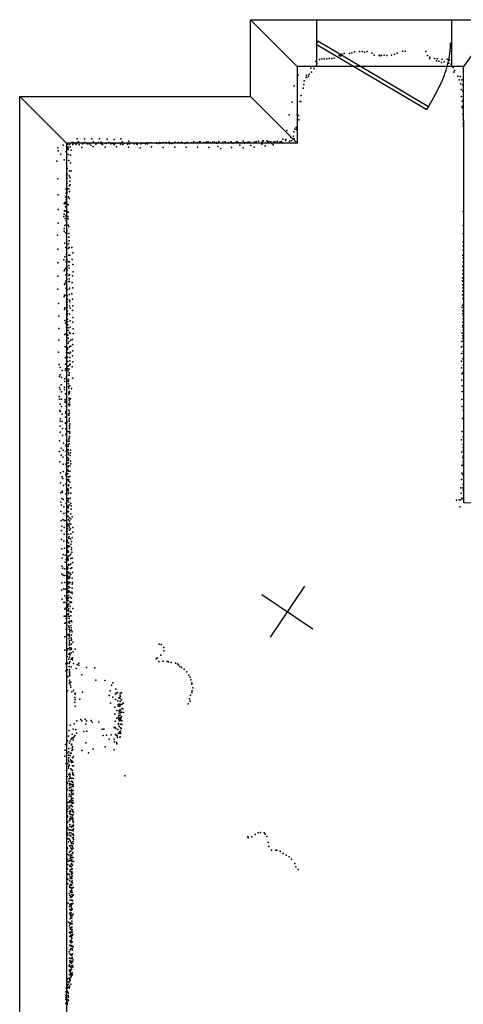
# Model space of a CAD drawing. Header units: millimetres. Extents: x -32813 to 10799, y -19025 to 25907.
# Tile 24 of 31: x -18140 to -15243, y 13025 to 19450. Entities that reach past the tile are written whole.
import ezdxf

# ---------------------------------------------------------------- set-up
doc = ezdxf.new("R2010")
doc.units = ezdxf.units.MM
for name, color, linetype in [('DOORS', 7, 'Continuous'), ('P', 9, 'Continuous'), ('PANOS', 10, 'Continuous'), ('ROOMS', 1, 'Continuous'), ('WALLS', 3, 'Continuous')]:
    doc.layers.add(name, color=color, linetype=linetype)

# ---------------------------------------------------------------- blocks, each defined once
blk = doc.blocks.new('1-Standard_3C')
for points in [[(-403.982, 5.64828), (253.382, 394.931), (263.573, 377.722), (-393.791, -11.5606), (-403.982, 5.64828)], [(263.573, 377.722), (275.367, 357.142), (283.15, 343.495), (290.844, 329.879), (298.429, 316.269), (305.882, 302.642), (313.184, 288.973), (320.313, 275.239), (327.249, 261.416), (333.971, 247.479), (340.456, 233.405), (346.686, 219.17), (352.638, 204.75), (358.291, 190.121), (363.626, 175.258), (368.62, 160.139), (373.253, 144.738), (377.503, 129.032), (381.351, 112.998), (384.774, 96.6102), (387.752, 79.8457), (390.265, 62.6802), (392.29, 45.0899), (393.807, 27.0508), (395.085, -0.90191)]]:
    blk.add_lwpolyline(points)

msp = doc.modelspace()

# ---------------------------------------------------------------- linework, layer by layer
at = {"layer": 'DOORS'}
msp.add_lwpolyline([(-16200.5, 19450.5), (-15320.5, 19450.5), (-15320.5, 19145.5), (-16200.5, 19145.5), (-16200.5, 19450.5)], dxfattribs=at)
at = {"layer": 'P'}
for p in [(-16053, 19216), (-16036, 19225), (-16020, 19229), (-15987, 19229), (-15970, 19235), (-15953, 19241), (-15920, 19242), (-15904, 19244), (-15888, 19238), (-15871, 19243), (-15840, 19231), (-15825, 19220), (-15793, 19218), (-15788, 19214), (-15777, 19216), (-15760, 19220), (-15743, 19217), (-15711, 19219), (-15692, 19226), (-15675, 19231), (-15639, 19246), (-15622, 19246), (-15487, 19242), (-15476, 19217), (-16207, 19178), (-16200, 19167), (-16183, 19191), (-16167, 19195), (-16151, 19196), (-16135, 19194), (-16119, 19197), (-16102, 19198), (-16087, 19200), (-16044, 19213), (-15464, 19198), (-15462, 19206), (-15430, 19197), (-15417, 19183), (-15414, 19196), (-15402, 19179), (-15386, 19172), (-15381, 19193), (-15368, 19175), (-15348, 19192), (-15337, 19167), (-15333, 19187), (-15322, 19160), (-16322, 19089), (-16267, 19088), (-16250, 19096), (-16238, 19134), (-16234, 19107), (-16218, 19132), (-15310, 19139), (-15304, 19107), (-15301, 19120), (-16285, 19028), (-16283, 19052), (-16269, 19075), (-16265, 19074), (-16253, 19083), (-15278, 19081), (-15269, 19059), (-15264, 19079), (-15261, 19031), (-15253, 19059), (-15248, 19026), (-16347, 19018), (-16289, 19004), (-15257, 18994), (-15245, 18983), (-16361, 18913), (-16309, 18916), (-16303, 18916), (-16301, 18956), (-15255, 18950), (-15250, 18919), (-16381, 18829), (-16327, 18830), (-15252, 18884), (-15249, 18876), (-15246, 18835), (-16320, 18826), (-16318, 18797), (-15244, 18796), (-15244, 18772), (-16396, 18727), (-16350, 18718), (-16344, 18736), (-16335, 18747), (-16332, 18733), (-15243, 18757), (-17827, 18639), (-17815, 18636), (-17800, 18649), (-17798, 18646), (-17793, 18637), (-17792, 18649), (-17781, 18645), (-17772, 18637), (-17765, 18673), (-17764, 18649), (-17756, 18653), (-17754, 18646), (-17749, 18646), (-17730, 18640), (-17718, 18673), (-17718, 18648), (-17712, 18646), (-17699, 18641), (-17687, 18641), (-17684, 18642), (-17669, 18673), (-17668, 18646), (-17659, 18653), (-17654, 18646), (-17651, 18646), (-17642, 18638), (-17637, 18644), (-17626, 18648), (-17619, 18672), (-17609, 18652), (-17605, 18645), (-17605, 18640), (-17600, 18637), (-17599, 18637), (-17582, 18644), (-17575, 18642), (-17569, 18670), (-17559, 18649), (-17544, 18641), (-17538, 18642), (-17529, 18642), (-17523, 18669), (-17516, 18642), (-17514, 18644), (-17497, 18644), (-17482, 18638), (-17480, 18673), (-17470, 18654), (-17466, 18637), (-17455, 18645), (-17437, 18639), (-17432, 18644), (-17427, 18658), (-17423, 18641), (-17413, 18647), (-17393, 18641), (-17391, 18644), (-17378, 18642), (-17373, 18637), (-17371, 18644), (-17348, 18640), (-17334, 18645), (-17329, 18644), (-17319, 18641), (-17305, 18646), (-17305, 18642), (-17305, 18641), (-17288, 18647), (-17277, 18646), (-17247, 18644), (-17246, 18646), (-17233, 18642), (-17224, 18648), (-17218, 18645), (-17206, 18649), (-17190, 18646), (-17183, 18648), (-17165, 18651), (-17161, 18643), (-17146, 18643), (-17133, 18646), (-17124, 18651), (-17105, 18648), (-17099, 18647), (-17083, 18652), (-17076, 18645), (-17061, 18643), (-17048, 18648), (-17042, 18650), (-17020, 18647), (-17016, 18646), (-17002, 18653), (-16991, 18647), (-16978, 18649), (-16976, 18646), (-16965, 18653), (-16961, 18654), (-16937, 18650), (-16925, 18650), (-16920, 18652), (-16910, 18653), (-16896, 18646), (-16894, 18648), (-16879, 18652), (-16868, 18652), (-16854, 18650), (-16854, 18644), (-16840, 18656), (-16840, 18650), (-16813, 18651), (-16799, 18653), (-16798, 18650), (-16784, 18646), (-16775, 18650), (-16758, 18653), (-16757, 18649), (-16747, 18645), (-16733, 18646), (-16730, 18648), (-16719, 18656), (-16716, 18648), (-16702, 18647), (-16693, 18647), (-16680, 18658), (-16676, 18646), (-16672, 18644), (-16667, 18650), (-16653, 18648), (-16648, 18651), (-16638, 18652), (-16635, 18650), (-16608, 18651), (-16599, 18650), (-16595, 18655), (-16581, 18658), (-16559, 18638), (-16558, 18649), (-16554, 18657), (-16547, 18660), (-16533, 18647), (-16527, 18659), (-16520, 18653), (-16513, 18656), (-16500, 18654), (-16493, 18643), (-16480, 18653), (-16473, 18653), (-16459, 18656), (-16456, 18658), (-16441, 18652), (-16432, 18655), (-16427, 18650), (-16421, 18670), (-16405, 18665), (-16405, 18663), (-16403, 18668), (-16379, 18656), (-16375, 18658), (-16370, 18682), (-16364, 18661), (-16351, 18690), (-16347, 18672), (-17892, 18615), (-17889, 18595), (-17871, 18573), (-17857, 18632), (-17837, 18590), (-17835, 18622), (-17835, 18583), (-17825, 18609), (-17823, 18620), (-17823, 18603), (-17823, 18571), (-17811, 18618), (-17805, 18600), (-17752, 18634), (-17735, 18617), (-17675, 18632), (-17661, 18623), (-17583, 18619), (-17523, 18635), (-17507, 18621), (-17430, 18618), (-17353, 18615), (-17279, 18620), (-17203, 18617), (-17128, 18618), (-17053, 18619), (-16978, 18618), (-16904, 18617), (-16846, 18622), (-16827, 18610), (-16756, 18617), (-16703, 18631), (-16681, 18614), (-16630, 18629), (-16609, 18618), (-16538, 18627), (-16485, 18633), (-17898, 18527), (-17849, 18535), (-17835, 18534), (-17835, 18533), (-17834, 18551), (-17834, 18516), (-17820, 18532), (-17809, 18566), (-17809, 18516), (-17831, 18480), (-17831, 18479), (-17830, 18445), (-17816, 18462), (-17805, 18464), (-17891, 18411), (-17835, 18435), (-17833, 18432), (-17833, 18381), (-17832, 18385), (-17831, 18414), (-17817, 18432), (-17813, 18396), (-17810, 18420), (-17838, 18344), (-17837, 18319), (-17833, 18334), (-17831, 18322), (-17827, 18347), (-17819, 18346), (-17816, 18329), (-17815, 18367), (-17811, 18373), (-17888, 18308), (-17850, 18252), (-17843, 18260), (-17840, 18292), (-17839, 18251), (-17837, 18277), (-17834, 18301), (-17821, 18295), (-17817, 18283), (-17888, 18212), (-17847, 18203), (-17845, 18249), (-17842, 18230), (-17842, 18202), (-17827, 18195), (-17825, 18244), (-17823, 18242), (-17823, 18195), (-15243, 18198), (-17889, 18122), (-17853, 18167), (-17849, 18182), (-17843, 18153), (-17840, 18171), (-17837, 18139), (-17825, 18165), (-17824, 18151), (-17850, 18071), (-17849, 18088), (-17845, 18108), (-17842, 18059), (-17837, 18111), (-17830, 18075), (-17823, 18110), (-17820, 18100), (-15243, 18108), (-17894, 18044), (-17835, 18031), (-17832, 18052), (-17832, 18001), (-17820, 18055), (-17820, 18031), (-17818, 18008), (-15243, 18052), (-15243, 18000), (-17892, 17952), (-17846, 17991), (-17838, 17963), (-17833, 17955), (-17833, 17932), (-17832, 17977), (-17822, 17987), (-17821, 17960), (-17818, 17963), (-17799, 17963), (-17794, 17930), (-15244, 17973), (-15244, 17948), (-17853, 17884), (-17845, 17903), (-17837, 17874), (-17836, 17917), (-17835, 17865), (-17833, 17908), (-17831, 17883), (-17821, 17871), (-17820, 17913), (-17814, 17870), (-17813, 17913), (-17797, 17886), (-15246, 17913), (-15244, 17895), (-15244, 17868), (-17892, 17863), (-17850, 17812), (-17846, 17820), (-17838, 17829), (-17831, 17837), (-17831, 17815), (-17819, 17846), (-17817, 17828), (-17793, 17852), (-17791, 17806), (-15247, 17839), (-15246, 17840), (-15246, 17814), (-17891, 17777), (-17840, 17744), (-17839, 17786), (-17833, 17776), (-17833, 17754), (-17831, 17793), (-17820, 17784), (-17819, 17741), (-17817, 17759), (-17816, 17786), (-17814, 17741), (-17796, 17778), (-15248, 17765), (-15248, 17746), (-15247, 17744), (-15246, 17792), (-17891, 17691), (-17848, 17723), (-17844, 17731), (-17838, 17698), (-17832, 17711), (-17829, 17688), (-17814, 17698), (-17814, 17695), (-17798, 17735), (-17794, 17701), (-15247, 17721), (-15246, 17700), (-15246, 17679), (-17849, 17641), (-17847, 17652), (-17836, 17653), (-17835, 17609), (-17830, 17648), (-17830, 17608), (-17829, 17627), (-17817, 17657), (-17816, 17621), (-17814, 17656), (-17812, 17610), (-17799, 17661), (-17795, 17627), (-15248, 17655), (-15247, 17632), (-17886, 17598), (-17848, 17560), (-17845, 17569), (-17835, 17567), (-17830, 17590), (-17830, 17572), (-17828, 17551), (-17814, 17582), (-17811, 17567), (-17795, 17552), (-17794, 17583), (-15250, 17573), (-15249, 17588), (-15247, 17551), (-17885, 17515), (-17845, 17488), (-17835, 17484), (-17834, 17525), (-17831, 17517), (-17829, 17497), (-17828, 17532), (-17816, 17529), (-17814, 17529), (-17811, 17485), (-17793, 17508), (-15247, 17533), (-15244, 17499), (-15243, 17519), (-17885, 17436), (-17842, 17470), (-17835, 17442), (-17827, 17478), (-17825, 17458), (-17824, 17439), (-17824, 17421), (-17810, 17443), (-17794, 17477), (-17792, 17434), (-15247, 17455), (-15246, 17477), (-15245, 17441), (-15244, 17424), (-17885, 17358), (-17845, 17397), (-17841, 17399), (-17833, 17398), (-17833, 17358), (-17826, 17391), (-17824, 17372), (-17818, 17350), (-17814, 17409), (-17810, 17402), (-17807, 17360), (-17795, 17363), (-17792, 17402), (-15253, 17350), (-15250, 17405), (-15245, 17387), (-15245, 17371), (-15243, 17355), (-17843, 17316), (-17837, 17315), (-17834, 17319), (-17827, 17297), (-17825, 17310), (-17824, 17339), (-17815, 17316), (-17807, 17320), (-17794, 17330), (-17793, 17289), (-15254, 17315), (-15244, 17320), (-15243, 17288), (-17886, 17281), (-17842, 17244), (-17841, 17245), (-17835, 17278), (-17827, 17250), (-17823, 17276), (-17815, 17271), (-17813, 17245), (-17813, 17225), (-17809, 17281), (-17795, 17257), (-15253, 17271), (-15246, 17238), (-17883, 17200), (-17876, 17181), (-17862, 17161), (-17841, 17203), (-17841, 17172), (-17841, 17164), (-17826, 17220), (-17825, 17175), (-17824, 17189), (-17823, 17159), (-17818, 17169), (-17814, 17196), (-17810, 17202), (-17798, 17186), (-17794, 17217), (-15255, 17221), (-15255, 17178), (-15244, 17195), (-17881, 17121), (-17875, 17133), (-17868, 17116), (-17845, 17107), (-17835, 17120), (-17822, 17130), (-17822, 17102), (-17822, 17096), (-17818, 17146), (-17817, 17131), (-17793, 17111), (-15252, 17140), (-15252, 17098), (-15246, 17145), (-15243, 17151), (-17881, 17049), (-17877, 17037), (-17869, 17068), (-17847, 17052), (-17847, 17038), (-17846, 17089), (-17823, 17089), (-17822, 17075), (-17821, 17056), (-17820, 17046), (-17813, 17062), (-17801, 17043), (-15251, 17060), (-17882, 16991), (-17880, 16974), (-17867, 17021), (-17867, 16973), (-17843, 16971), (-17842, 17009), (-17819, 17020), (-17819, 17007), (-17818, 16981), (-17817, 16978), (-17817, 16968), (-17814, 17023), (-17814, 17013), (-17809, 16976), (-15252, 16971), (-15250, 17023), (-17878, 16901), (-17876, 16942), (-17867, 16926), (-17844, 16960), (-17843, 16952), (-17836, 16928), (-17821, 16942), (-17819, 16903), (-17817, 16931), (-17816, 16955), (-17812, 16939), (-15250, 16925), (-15243, 16903), (-17876, 16894), (-17875, 16845), (-17862, 16877), (-17842, 16856), (-17839, 16893), (-17839, 16882), (-17821, 16877), (-17819, 16867), (-17818, 16897), (-17817, 16838), (-17816, 16883), (-17816, 16849), (-15249, 16848), (-17877, 16831), (-17875, 16798), (-17862, 16829), (-17861, 16782), (-17842, 16820), (-17842, 16816), (-17838, 16780), (-17830, 16827), (-17818, 16829), (-17816, 16791), (-17814, 16803), (-17814, 16781), (-17813, 16812), (-17876, 16759), (-17860, 16736), (-17839, 16746), (-17838, 16743), (-17826, 16763), (-17820, 16712), (-17818, 16720), (-17816, 16730), (-17815, 16762), (-17814, 16759), (-17813, 16753), (-15254, 16709), (-15250, 16764), (-15243, 16729), (-17881, 16701), (-17870, 16655), (-17855, 16687), (-17838, 16676), (-17836, 16669), (-17835, 16705), (-17824, 16700), (-17824, 16665), (-17823, 16674), (-17823, 16645), (-17818, 16700), (-17818, 16682), (-15243, 16679), (-15243, 16659), (-17880, 16632), (-17870, 16608), (-17859, 16596), (-17856, 16641), (-17836, 16632), (-17836, 16606), (-17831, 16594), (-17826, 16637), (-17822, 16623), (-17822, 16586), (-17821, 16613), (-17810, 16607), (-17809, 16641), (-17809, 16623), (-15253, 16627), (-15246, 16592), (-15244, 16603), (-15243, 16641), (-17879, 16565), (-17856, 16549), (-17840, 16549), (-17835, 16525), (-17831, 16558), (-17823, 16575), (-17823, 16532), (-17822, 16576), (-17822, 16558), (-17822, 16539), (-17813, 16538), (-17808, 16569), (-17806, 16552), (-15252, 16541), (-15244, 16567), (-15244, 16550), (-15244, 16542), (-17874, 16493), (-17862, 16466), (-17858, 16457), (-17857, 16502), (-17838, 16481), (-17837, 16490), (-17837, 16479), (-17834, 16453), (-17826, 16512), (-17825, 16487), (-17822, 16503), (-17821, 16467), (-17813, 16504), (-17813, 16469), (-15253, 16491), (-15245, 16482), (-17874, 16428), (-17854, 16410), (-17838, 16419), (-17834, 16419), (-17826, 16388), (-17823, 16450), (-17822, 16408), (-17821, 16441), (-17820, 16415), (-17819, 16448), (-17812, 16433), (-17806, 16395), (-15260, 16395), (-15255, 16450), (-15245, 16395), (-15244, 16418), (-17871, 16362), (-17864, 16326), (-17862, 16373), (-17860, 16367), (-17838, 16357), (-17832, 16347), (-17827, 16379), (-17823, 16326), (-17822, 16366), (-17822, 16358), (-17822, 16325), (-17821, 16382), (-17810, 16328), (-17807, 16361), (-15256, 16361), (-15252, 16328), (-15243, 16381), (-15243, 16322), (-17871, 16302), (-17868, 16283), (-17856, 16319), (-17851, 16272), (-17837, 16294), (-17829, 16277), (-17827, 16310), (-17824, 16264), (-17822, 16271), (-17821, 16317), (-17820, 16301), (-17817, 16284), (-17807, 16293), (-17805, 16277), (-15287, 16315), (-15270, 16317), (-15266, 16272), (-15259, 16316), (-17871, 16241), (-17851, 16227), (-17836, 16232), (-17834, 16213), (-17829, 16244), (-17824, 16210), (-17823, 16239), (-17821, 16240), (-17818, 16200), (-17807, 16226), (-17804, 16257), (-17797, 16205), (-17870, 16180), (-17864, 16145), (-17859, 16189), (-17850, 16182), (-17849, 16137), (-17838, 16182), (-17831, 16162), (-17829, 16142), (-17823, 16157), (-17821, 16187), (-17820, 16150), (-17816, 16178), (-17816, 16138), (-17815, 16162), (-17807, 16192), (-17806, 16159), (-17794, 16137), (-17867, 16117), (-17850, 16092), (-17834, 16109), (-17832, 16073), (-17830, 16110), (-17825, 16128), (-17824, 16093), (-17822, 16069), (-17818, 16077), (-17815, 16119), (-17808, 16127), (-17807, 16094), (-17798, 16071), (-17794, 16107), (-17868, 16058), (-17852, 16047), (-17848, 16002), (-17831, 16053), (-17830, 16050), (-17830, 16046), (-17829, 16003), (-17828, 16042), (-17828, 16010), (-17823, 16017), (-17823, 16010), (-17821, 16037), (-17819, 16064), (-17815, 16015), (-17809, 16062), (-17806, 16028), (-17803, 16044), (-17803, 16006), (-17865, 15998), (-17862, 15937), (-17857, 15961), (-17843, 15956), (-17829, 15987), (-17829, 15987), (-17827, 15977), (-17827, 15945), (-17822, 15983), (-17822, 15975), (-17822, 15949), (-17816, 15954), (-17806, 15963), (-17803, 15993), (-17799, 15975), (-17864, 15883), (-17844, 15911), (-17836, 15927), (-17830, 15933), (-17830, 15877), (-17829, 15927), (-17827, 15880), (-17826, 15935), (-17824, 15930), (-17824, 15923), (-17822, 15896), (-17822, 15890), (-17816, 15892), (-17807, 15933), (-17807, 15900), (-17800, 15873), (-17797, 15936), (-17794, 15908), (-17866, 15831), (-17859, 15871), (-17856, 15825), (-17845, 15867), (-17845, 15823), (-17830, 15870), (-17830, 15832), (-17829, 15864), (-17828, 15817), (-17827, 15848), (-17827, 15820), (-17825, 15870), (-17822, 15844), (-17822, 15810), (-17819, 15837), (-17815, 15818), (-17813, 15809), (-17812, 15839), (-17808, 15869), (-17807, 15829), (-17795, 15843), (-17865, 15776), (-17846, 15778), (-17830, 15802), (-17829, 15776), (-17829, 15756), (-17829, 15754), (-17828, 15767), (-17825, 15801), (-17825, 15784), (-17820, 15780), (-17820, 15768), (-17820, 15749), (-17818, 15805), (-17813, 15745), (-17811, 15777), (-17798, 15805), (-17797, 15766), (-17796, 15777), (-17867, 15728), (-17855, 15736), (-17846, 15690), (-17843, 15734), (-17834, 15680), (-17833, 15731), (-17829, 15737), (-17827, 15691), (-17826, 15712), (-17825, 15739), (-17823, 15723), (-17821, 15692), (-17820, 15723), (-17819, 15717), (-17811, 15682), (-17810, 15714), (-17800, 15714), (-17798, 15740), (-17798, 15706), (-17863, 15669), (-17853, 15646), (-17846, 15646), (-17835, 15674), (-17828, 15617), (-17827, 15659), (-17824, 15678), (-17823, 15673), (-17823, 15660), (-17823, 15636), (-17823, 15626), (-17820, 15636), (-17812, 15652), (-17811, 15647), (-17810, 15621), (-17802, 15650), (-17801, 15675), (-17850, 15557), (-17846, 15603), (-17842, 15557), (-17841, 15611), (-17825, 15566), (-17823, 15596), (-17822, 15555), (-17821, 15592), (-17821, 15574), (-17819, 15605), (-17817, 15555), (-17811, 15586), (-17809, 15589), (-17807, 15559), (-17804, 15586), (-17794, 15607), (-17846, 15511), (-17842, 15515), (-17836, 15543), (-17822, 15494), (-17821, 15518), (-17818, 15543), (-17818, 15487), (-17815, 15511), (-17812, 15526), (-17806, 15497), (-17804, 15527), (-17800, 15520), (-17846, 15423), (-17836, 15470), (-17834, 15425), (-17832, 15477), (-17824, 15436), (-17818, 15472), (-17817, 15441), (-17817, 15432), (-17814, 15469), (-17814, 15432), (-17814, 15425), (-17813, 15456), (-17810, 15464), (-17804, 15481), (-17803, 15467), (-17803, 15436), (-17798, 15455), (-17835, 15381), (-17819, 15412), (-17818, 15371), (-17816, 15400), (-17815, 15381), (-17814, 15388), (-17813, 15369), (-17805, 15402), (-17804, 15417), (-17802, 15406), (-17802, 15376), (-17793, 15389), (-17229, 15376), (-17216, 15372), (-17846, 15335), (-17831, 15337), (-17831, 15294), (-17824, 15344), (-17819, 15310), (-17816, 15351), (-17814, 15313), (-17811, 15350), (-17811, 15338), (-17811, 15306), (-17804, 15348), (-17804, 15319), (-17802, 15342), (-17791, 15325), (-17778, 15343), (-17218, 15303), (-17199, 15331), (-17198, 15354), (-17840, 15246), (-17831, 15250), (-17820, 15278), (-17817, 15249), (-17815, 15291), (-17815, 15256), (-17813, 15260), (-17805, 15277), (-17800, 15281), (-17796, 15286), (-17796, 15272), (-17788, 15249), (-17765, 15242), (-17754, 15252), (-17753, 15238), (-17248, 15280), (-17242, 15286), (-17231, 15261), (-17203, 15265), (-17176, 15261), (-17168, 15260), (-17151, 15256), (-17123, 15250), (-17109, 15246), (-17102, 15241), (-17094, 15230), (-17839, 15202), (-17828, 15207), (-17817, 15229), (-17816, 15208), (-17816, 15187), (-17815, 15195), (-17815, 15168), (-17812, 15176), (-17804, 15228), (-17772, 15217), (-17735, 15175), (-17705, 15223), (-17649, 15220), (-17084, 15223), (-17066, 15212), (-17049, 15194), (-17035, 15172), (-17825, 15164), (-17816, 15118), (-17815, 15140), (-17812, 15128), (-17809, 15108), (-17807, 15126), (-17642, 15141), (-17581, 15137), (-17540, 15108), (-17533, 15123), (-17027, 15160), (-17023, 15143), (-17016, 15113), (-17015, 15123), (-17828, 15071), (-17806, 15095), (-17800, 15064), (-17788, 15073), (-17779, 15055), (-17779, 15049), (-17730, 15062), (-17556, 15041), (-17549, 15070), (-17515, 15049), (-17512, 15081), (-17511, 15056), (-17501, 15060), (-17485, 15056), (-17485, 15042), (-17476, 15057), (-17024, 15043), (-17015, 15059), (-17013, 15070), (-17010, 15091), (-17781, 14997), (-17780, 15028), (-17778, 15013), (-17748, 15015), (-17547, 14991), (-17533, 15030), (-17514, 15014), (-17499, 15006), (-17498, 14981), (-17493, 15025), (-17491, 14983), (-17486, 14976), (-17485, 15033), (-17485, 15001), (-17483, 15020), (-17481, 14981), (-17476, 15011), (-17470, 14983), (-17464, 14991), (-17039, 14986), (-17032, 15019), (-17026, 15003), (-17777, 14970), (-17518, 14964), (-17518, 14919), (-17506, 14943), (-17497, 14970), (-17493, 14909), (-17491, 14943), (-17490, 14938), (-17490, 14924), (-17486, 14970), (-17485, 14946), (-17483, 14912), (-17482, 14945), (-17482, 14932), (-17481, 14927), (-17474, 14931), (-17473, 14956), (-17467, 14952), (-17462, 14930), (-17811, 14847), (-17784, 14854), (-17767, 14874), (-17742, 14883), (-17735, 14875), (-17712, 14886), (-17708, 14852), (-17704, 14874), (-17674, 14877), (-17667, 14866), (-17623, 14867), (-17517, 14873), (-17505, 14891), (-17496, 14858), (-17495, 14899), (-17494, 14851), (-17493, 14888), (-17490, 14880), (-17489, 14893), (-17487, 14875), (-17482, 14893), (-17482, 14886), (-17479, 14852), (-17478, 14896), (-17476, 14877), (-17475, 14903), (-17474, 14851), (-17473, 14874), (-17817, 14811), (-17797, 14787), (-17790, 14820), (-17774, 14819), (-17770, 14795), (-17721, 14805), (-17702, 14807), (-17601, 14821), (-17590, 14821), (-17574, 14781), (-17543, 14784), (-17524, 14832), (-17517, 14832), (-17515, 14786), (-17512, 14824), (-17499, 14817), (-17498, 14792), (-17491, 14795), (-17490, 14837), (-17489, 14803), (-17482, 14830), (-17481, 14809), (-17481, 14793), (-17480, 14796), (-17478, 14825), (-17842, 14721), (-17828, 14744), (-17821, 14775), (-17814, 14729), (-17811, 14742), (-17804, 14755), (-17803, 14718), (-17800, 14722), (-17797, 14764), (-17794, 14762), (-17792, 14764), (-17792, 14749), (-17785, 14773), (-17781, 14778), (-17709, 14731), (-17595, 14779), (-17555, 14756), (-17523, 14755), (-17520, 14737), (-17508, 14778), (-17508, 14734), (-17506, 14725), (-17504, 14776), (-17501, 14765), (-17487, 14769), (-17484, 14771), (-17844, 14683), (-17827, 14663), (-17820, 14694), (-17819, 14672), (-17808, 14664), (-17804, 14664), (-17799, 14680), (-17798, 14696), (-17796, 14704), (-17793, 14686), (-17735, 14682), (-17691, 14666), (-17661, 14689), (-17583, 14705), (-17524, 14685), (-17845, 14644), (-17837, 14596), (-17827, 14596), (-17822, 14617), (-17820, 14608), (-17819, 14650), (-17819, 14634), (-17818, 14588), (-17810, 14649), (-17809, 14621), (-17805, 14609), (-17802, 14602), (-17800, 14614), (-17796, 14633), (-17793, 14605), (-17789, 14641), (-17834, 14551), (-17833, 14554), (-17821, 14577), (-17821, 14565), (-17820, 14523), (-17816, 14583), (-17816, 14531), (-17814, 14525), (-17807, 14561), (-17801, 14554), (-17796, 14580), (-17796, 14553), (-17796, 14538), (-17793, 14531), (-17793, 14525), (-17789, 14580), (-17835, 14513), (-17834, 14475), (-17831, 14511), (-17827, 14469), (-17819, 14481), (-17817, 14497), (-17815, 14465), (-17812, 14509), (-17810, 14522), (-17809, 14462), (-17806, 14501), (-17805, 14478), (-17802, 14460), (-17801, 14481), (-17800, 14500), (-17798, 14478), (-17793, 14472), (-17792, 14498), (-17791, 14499), (-17791, 14460), (-17788, 14519), (-17454, 14515), (-17834, 14437), (-17827, 14426), (-17816, 14419), (-17815, 14455), (-17814, 14437), (-17814, 14396), (-17807, 14441), (-17807, 14418), (-17802, 14429), (-17801, 14408), (-17800, 14421), (-17797, 14417), (-17796, 14446), (-17794, 14451), (-17792, 14400), (-17790, 14445), (-17790, 14419), (-17833, 14361), (-17825, 14341), (-17817, 14384), (-17817, 14346), (-17813, 14352), (-17812, 14341), (-17807, 14355), (-17806, 14382), (-17804, 14359), (-17803, 14394), (-17801, 14377), (-17801, 14367), (-17801, 14345), (-17800, 14340), (-17798, 14336), (-17794, 14368), (-17793, 14393), (-17793, 14355), (-17793, 14341), (-17789, 14339), (-17830, 14285), (-17829, 14319), (-17825, 14298), (-17818, 14311), (-17815, 14270), (-17814, 14306), (-17814, 14282), (-17812, 14268), (-17810, 14323), (-17810, 14287), (-17808, 14281), (-17805, 14321), (-17803, 14299), (-17797, 14315), (-17796, 14316), (-17796, 14294), (-17796, 14290), (-17795, 14282), (-17788, 14279), (-17830, 14215), (-17827, 14255), (-17827, 14247), (-17827, 14212), (-17817, 14222), (-17813, 14234), (-17813, 14226), (-17808, 14250), (-17805, 14263), (-17804, 14240), (-17801, 14236), (-17795, 14259), (-17795, 14247), (-17794, 14235), (-17793, 14237), (-17793, 14226), (-17792, 14263), (-17792, 14212), (-17791, 14217), (-17790, 14220), (-17829, 14179), (-17828, 14171), (-17828, 14142), (-17819, 14163), (-17814, 14143), (-17813, 14163), (-17812, 14197), (-17812, 14184), (-17806, 14143), (-17805, 14161), (-17803, 14180), (-17798, 14191), (-17795, 14161), (-17794, 14186), (-17793, 14162), (-17790, 14156), (-17789, 14194), (-17789, 14170), (-16582, 14144), (-16568, 14145), (-16543, 14144), (-17827, 14107), (-17825, 14128), (-17821, 14086), (-17820, 14104), (-17814, 14101), (-17813, 14129), (-17811, 14093), (-17807, 14083), (-17806, 14121), (-17804, 14080), (-17803, 14074), (-17798, 14136), (-17796, 14110), (-17796, 14084), (-17792, 14136), (-17792, 14114), (-17792, 14112), (-17790, 14087), (-17789, 14101), (-17788, 14127), (-16651, 14118), (-16647, 14112), (-16625, 14117), (-16603, 14132), (-16538, 14136), (-16527, 14120), (-16517, 14080), (-17830, 14047), (-17827, 14039), (-17816, 14059), (-17815, 14017), (-17812, 14059), (-17811, 14025), (-17807, 14045), (-17807, 14024), (-17805, 14041), (-17804, 14061), (-17799, 14034), (-17797, 14058), (-17797, 14034), (-17796, 14009), (-17795, 14055), (-17793, 14015), (-17792, 14072), (-17792, 14044), (-17792, 14043), (-16513, 14055), (-16495, 14030), (-16467, 14031), (-16461, 14030), (-16440, 14023), (-16420, 14009), (-17828, 14005), (-17827, 13972), (-17824, 13959), (-17820, 14001), (-17814, 13962), (-17811, 13992), (-17811, 13975), (-17807, 13964), (-17806, 14002), (-17806, 13981), (-17800, 13993), (-17799, 13980), (-17799, 13967), (-17797, 13957), (-17793, 13982), (-17789, 13956), (-16400, 13997), (-16380, 13988), (-16366, 13971), (-17829, 13908), (-17826, 13938), (-17812, 13927), (-17812, 13895), (-17810, 13933), (-17808, 13904), (-17807, 13890), (-17806, 13925), (-17803, 13943), (-17803, 13922), (-17802, 13884), (-17800, 13892), (-17799, 13938), (-17799, 13907), (-17797, 13909), (-17797, 13881), (-17796, 13932), (-17796, 13881), (-16343, 13944), (-16336, 13922), (-16321, 13904), (-17826, 13874), (-17826, 13841), (-17818, 13874), (-17815, 13832), (-17814, 13830), (-17813, 13861), (-17808, 13849), (-17808, 13845), (-17803, 13873), (-17801, 13824), (-17801, 13821), (-17800, 13856), (-17799, 13846), (-17798, 13830), (-17797, 13863), (-17796, 13818), (-17826, 13810), (-17816, 13789), (-17813, 13798), (-17811, 13765), (-17809, 13766), (-17808, 13808), (-17806, 13787), (-17806, 13785), (-17806, 13757), (-17801, 13802), (-17801, 13770), (-17800, 13780), (-17799, 13805), (-17799, 13766), (-17799, 13765), (-17798, 13754), (-17797, 13783), (-17791, 13787), (-17817, 13747), (-17813, 13704), (-17812, 13735), (-17812, 13704), (-17809, 13724), (-17806, 13721), (-17805, 13725), (-17801, 13742), (-17801, 13705), (-17799, 13704), (-17797, 13728), (-17796, 13735), (-17796, 13700), (-17791, 13738), (-17824, 13684), (-17816, 13663), (-17812, 13675), (-17812, 13643), (-17806, 13667), (-17806, 13637), (-17805, 13682), (-17805, 13669), (-17805, 13640), (-17804, 13682), (-17804, 13666), (-17803, 13647), (-17802, 13654), (-17800, 13679), (-17798, 13645), (-17797, 13681), (-17793, 13683), (-17821, 13560), (-17812, 13620), (-17811, 13612), (-17811, 13583), (-17808, 13607), (-17807, 13609), (-17807, 13598), (-17805, 13621), (-17804, 13587), (-17800, 13606), (-17800, 13587), (-17799, 13568), (-17797, 13602), (-17792, 13612), (-17815, 13536), (-17812, 13554), (-17812, 13496), (-17810, 13547), (-17810, 13523), (-17809, 13515), (-17808, 13557), (-17807, 13549), (-17806, 13521), (-17803, 13528), (-17802, 13502), (-17800, 13549), (-17800, 13529), (-17800, 13503), (-17799, 13528), (-17798, 13553), (-17798, 13512), (-17815, 13493), (-17813, 13467), (-17811, 13489), (-17811, 13438), (-17809, 13473), (-17807, 13494), (-17807, 13431), (-17806, 13435), (-17804, 13468), (-17804, 13443), (-17803, 13469), (-17803, 13462), (-17800, 13478), (-17800, 13454), (-17798, 13493), (-17798, 13473), (-17798, 13432), (-17793, 13481), (-17817, 13368), (-17812, 13410), (-17811, 13381), (-17810, 13407), (-17809, 13428), (-17806, 13389), (-17802, 13428), (-17801, 13409), (-17799, 13409), (-17799, 13404), (-17798, 13389), (-17797, 13379), (-17792, 13399), (-17815, 13325), (-17813, 13354), (-17812, 13309), (-17809, 13324), (-17805, 13347), (-17804, 13306), (-17802, 13324), (-17801, 13350), (-17799, 13344), (-17797, 13329), (-17797, 13325), (-17796, 13353), (-17796, 13304), (-17790, 13314), (-17817, 13274), (-17816, 13249), (-17814, 13283), (-17812, 13240), (-17811, 13297), (-17811, 13271), (-17808, 13242), (-17805, 13265), (-17805, 13263), (-17801, 13291), (-17801, 13252), (-17800, 13275), (-17799, 13299), (-17793, 13278), (-17793, 13268), (-17825, 13190), (-17818, 13195), (-17816, 13220), (-17813, 13181), (-17812, 13191), (-17812, 13185), (-17811, 13217), (-17811, 13180), (-17809, 13231), (-17809, 13199), (-17805, 13205), (-17804, 13221), (-17803, 13222), (-17802, 13215), (-17799, 13220), (-17798, 13229), (-17795, 13217), (-17836, 13131), (-17836, 13129), (-17831, 13112), (-17830, 13132), (-17829, 13152), (-17827, 13150), (-17825, 13137), (-17824, 13172), (-17822, 13156), (-17818, 13169), (-17818, 13131), (-17814, 13143), (-17814, 13138), (-17807, 13156), (-17840, 13083), (-17839, 13056), (-17838, 13106), (-17838, 13070), (-17834, 13086), (-17834, 13052), (-17831, 13053), (-17829, 13104), (-17829, 13056), (-17829, 13054), (-17827, 13106), (-17827, 13082), (-17827, 13057), (-17826, 13083), (-17824, 13082), (-17824, 13048), (-17821, 13097), (-17821, 13072), (-17821, 13051), (-17839, 13031), (-17830, 13029), (-17830, 13026), (-17829, 13033)]:
    msp.add_point(p, dxfattribs=at)
at = {"layer": 'PANOS'}
for points in [[(-16280.4, 15752.5), (-16503.5, 15420.6)], [(-16557.9, 15698.1), (-16225.9, 15475)]]:
    msp.add_lwpolyline(points, dxfattribs=at)
at = {"layer": 'ROOMS'}
msp.add_lwpolyline([(-1042.3, 16190.8), (-9749.8, 16256.5), (-15240, 16297.9), (-15240, 18797.3), (-15242.5, 18797.3), (-15242.5, 19145.5), (-16328.8, 19145.5), (-16328.8, 18644.8), (-17835.4, 18644.8), (-17835.4, 7237.9)], dxfattribs=at)
at = {"layer": 'WALLS'}
for points in [[(-16633.8, 19450.5), (-14937.5, 19450.5), (-15130, 19298), (-15242.5, 19145.5), (-16328.8, 19145.5), (-16481.3, 19298), (-16633.8, 19450.5)], [(-16633.8, 18949.8), (-16633.8, 19450.5), (-16481.3, 19298), (-16328.8, 19145.5), (-16328.8, 18644.8), (-16481.3, 18797.3), (-16633.8, 18949.8)], [(-18140.4, 18949.8), (-16633.8, 18949.8), (-16481.3, 18797.3), (-16328.8, 18644.8), (-17835.4, 18644.8), (-17987.9, 18797.3), (-18140.4, 18949.8)], [(-18140.4, 7177.9), (-18140.4, 18949.8), (-17987.9, 18797.3), (-17835.4, 18644.8), (-17835.4, 7237.9), (-17987.9, 7177.9), (-18140.4, 7177.9)]]:
    msp.add_lwpolyline(points, dxfattribs=at)

# ---------------------------------------------------------------- block references
at = {"layer": 'DOORS', "xscale": 1.1, "yscale": -1.1}
msp.add_blockref('1-Standard_3C', (-15760.5, 19298), dxfattribs=at)

doc.saveas('drawing.dxf')
